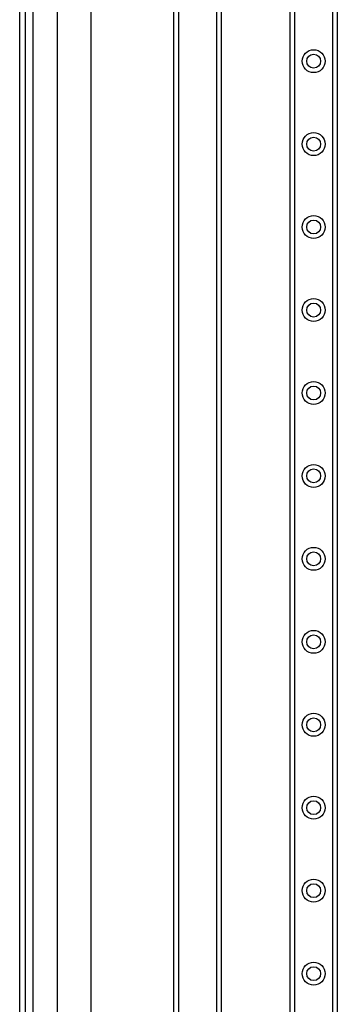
# Model space of a CAD drawing. Header units: inches. Extents: x 6 to 217, y 10 to 119.
# Tile 60 of 141: x 5.54 to 9.32, y 53.94 to 65.63. Entities that reach past the tile are written whole.
import ezdxf

# ---------------------------------------------------------------- set-up
doc = ezdxf.new("R2010")
doc.units = ezdxf.units.IN
doc.header["$MEASUREMENT"] = 0
doc.layers.add('Visible Edges(ANSI)', color=7, linetype='Continuous', lineweight=25)
doc.layers.add('Visible Tangent Edges(ANSI)', color=7, linetype='Continuous', lineweight=25)

msp = doc.modelspace()

# ---------------------------------------------------------------- linework, layer by layer
at = {"layer": 'Visible Edges(ANSI)'}
for p, q in [((5.539, 79.618), (5.539, 20.137)), ((5.607, 20.137), (5.607, 79.618)), ((5.991, 50.843), (5.991, 78.96)), ((6.385, 78.96), (6.385, 50.889)), ((8.753, 21.499), (8.753, 78.255)), ((9.315, 78.255), (9.315, 21.499)), ((7.373, 50.849), (7.373, 77.019)), ((7.935, 77.019), (7.935, 50.752))]:
    msp.add_line(p, q, dxfattribs=at)
for centre in [(9.034, 65.133), (9.034, 64.149), (9.034, 63.165), (9.034, 62.18), (9.034, 61.196), (9.034, 60.212), (9.034, 59.228), (9.034, 58.243), (9.034, 57.259), (9.034, 56.275), (9.034, 55.291), (9.034, 54.306)]:
    msp.add_circle(centre, 0.0825, dxfattribs=at)
at = {"layer": 'Visible Tangent Edges(ANSI)'}
for p, q in [((5.7, 20.137), (5.7, 79.618)), ((8.807, 78.255), (8.807, 21.499)), ((9.262, 21.499), (9.262, 78.255)), ((7.427, 77.019), (7.427, 50.887)), ((7.882, 50.974), (7.882, 77.019))]:
    msp.add_line(p, q, dxfattribs=at)
for centre in [(9.034, 65.133), (9.034, 64.149), (9.034, 63.165), (9.034, 62.18), (9.034, 61.196), (9.034, 60.212), (9.034, 59.228), (9.034, 58.243), (9.034, 57.259), (9.034, 56.275), (9.034, 55.291), (9.034, 54.306)]:
    msp.add_circle(centre, 0.136, dxfattribs=at)

doc.saveas('drawing.dxf')
